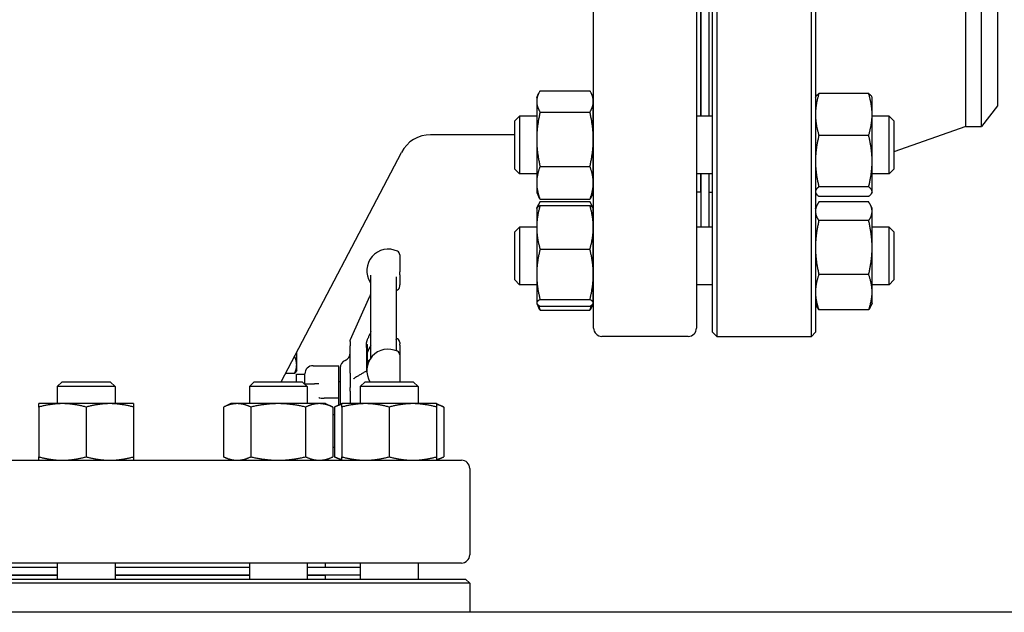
# Model space of a CAD drawing. Header units: inches. Extents: x 36 to 1719, y -84 to 1122.
# Tile 72 of 256: x 365 to 380, y 418 to 427. Entities that reach past the tile are written whole.
import ezdxf

# ---------------------------------------------------------------- set-up
doc = ezdxf.new("R2010")
doc.units = ezdxf.units.IN
doc.header["$LTSCALE"] = 48
doc.header["$MEASUREMENT"] = 0
doc.layers.add('Visible (ANSI)', color=7, linetype='Continuous', lineweight=30)

msp = doc.modelspace()

# ---------------------------------------------------------------- linework, layer by layer
at = {"layer": 'Visible (ANSI)'}
for p, q in [((375.9104, 437.36139), (375.9104, 422.36139)), ((377.3454, 422.36139), (377.3454, 437.36139)), ((374.0429, 422.48639), (374.0429, 437.23639)), ((375.6029, 437.23639), (375.6029, 422.48639)), ((375.8479, 422.42389), (375.8479, 437.29889)), ((377.4079, 437.29889), (377.4079, 422.42389)), ((379.6879, 425.54639), (379.6879, 434.17639)), ((379.92811, 425.54639), (379.92811, 434.17639)), ((380.1679, 433.86389), (380.1679, 425.85889)), ((375.6629, 427.74157), (375.6629, 425.7027)), ((375.6679, 427.74157), (375.6679, 425.7027)), ((375.7879, 427.74157), (375.7879, 425.7027)), ((373.1789, 425.9842), (373.20797, 426.04654)), ((373.1789, 425.9842), (373.1789, 425.92683)), ((373.23077, 426.08931), (373.98604, 426.08931)), ((374.0379, 425.9842), (374.00883, 426.04654)), ((374.0379, 425.92683), (374.0379, 425.9842)), ((377.4079, 425.9842), (377.41315, 425.99546)), ((378.21504, 426.04572), (377.45977, 426.04572)), ((378.2669, 425.9842), (378.26165, 425.99546)), ((378.2669, 425.72807), (378.2669, 425.9842)), ((373.1789, 425.92683), (373.1789, 425.35229)), ((374.0379, 425.35229), (374.0379, 425.92683)), ((380.1679, 425.85889), (379.92811, 425.54639)), ((372.8479, 425.62978), (372.92082, 425.7027)), ((372.92082, 425.7027), (372.92082, 424.8277)), ((373.1789, 425.7027), (372.92082, 425.7027)), ((373.23077, 425.76435), (373.98604, 425.76435)), ((374.0429, 425.7027), (374.0379, 425.7027)), ((375.8479, 425.7027), (375.6029, 425.7027)), ((378.2669, 425.02015), (378.2669, 425.72807)), ((378.52499, 425.7027), (378.2669, 425.7027)), ((378.5979, 425.62978), (378.52499, 425.7027)), ((378.52499, 424.8277), (378.52499, 425.7027)), ((372.8479, 424.90061), (372.8479, 425.62978)), ((378.5979, 425.62978), (378.5979, 424.90061)), ((379.6879, 425.54639), (378.5979, 425.15915)), ((379.6879, 425.54639), (379.92811, 425.54639)), ((372.8479, 425.42139), (371.57018, 425.42139)), ((378.21504, 425.41042), (377.45977, 425.41042)), ((373.1789, 425.35229), (373.1789, 424.69066)), ((374.0379, 424.69066), (374.0379, 425.35229)), ((369.30209, 421.67139), (371.12733, 425.15352)), ((373.23077, 424.94023), (373.98604, 424.94023)), ((378.2669, 424.55728), (378.2669, 425.02015)), ((372.8479, 424.90061), (372.92082, 424.8277)), ((373.1789, 424.8277), (372.92082, 424.8277)), ((374.0429, 424.8277), (374.0379, 424.8277)), ((375.8479, 424.8277), (375.6029, 424.8277)), ((375.6629, 424.8277), (375.6629, 424.55139)), ((375.6679, 424.8277), (375.6679, 424.02037)), ((375.7879, 424.8277), (375.7879, 424.02037)), ((378.52499, 424.8277), (378.2669, 424.8277)), ((378.5979, 424.90061), (378.52499, 424.8277)), ((373.1789, 424.69066), (373.1789, 424.5462)), ((374.0379, 424.5462), (374.0379, 424.69066)), ((375.6679, 424.67139), (375.6629, 424.67139)), ((378.21504, 424.62989), (377.45977, 424.62989)), ((373.1789, 424.5462), (373.20797, 424.48386)), ((374.0379, 424.5462), (374.00883, 424.48386)), ((375.6629, 424.55139), (375.6029, 424.55139)), ((375.7879, 424.55139), (375.8479, 424.55139)), ((377.4079, 424.5462), (377.41315, 424.53494)), ((378.21504, 424.48467), (377.45977, 424.48467)), ((378.2669, 424.5462), (378.26165, 424.53494)), ((378.2669, 424.5462), (378.2669, 424.55728)), ((373.18139, 424.30721), (373.20797, 424.36421)), ((373.23077, 424.44108), (373.98604, 424.44108)), ((373.23077, 424.40699), (373.98604, 424.40699)), ((373.23077, 424.34686), (373.98604, 424.34686)), ((374.03542, 424.30721), (374.00883, 424.36421)), ((377.4079, 424.30187), (377.42925, 424.34766)), ((378.21504, 424.4003), (377.45977, 424.4003)), ((378.2669, 424.30187), (378.24555, 424.34766)), ((373.1789, 424.30187), (373.18139, 424.30721)), ((373.1789, 424.30187), (373.1789, 424.01515)), ((374.0379, 424.30187), (374.03542, 424.30721)), ((374.0379, 424.01515), (374.0379, 424.30187)), ((378.2669, 424.25883), (378.2669, 424.30187)), ((378.2669, 423.70864), (378.2669, 424.25883)), ((372.8479, 423.94746), (372.92082, 424.02037)), ((372.92082, 424.02037), (372.92082, 423.14537)), ((373.1789, 424.02037), (372.92082, 424.02037)), ((373.1789, 424.01515), (373.1789, 423.30145)), ((374.0429, 424.02037), (374.0379, 424.02037)), ((374.0379, 423.30145), (374.0379, 424.01515)), ((375.8479, 424.02037), (375.6029, 424.02037)), ((378.21504, 424.11735), (377.45977, 424.11735)), ((378.52499, 424.02037), (378.2669, 424.02037)), ((378.5979, 423.94746), (378.52499, 424.02037)), ((378.52499, 423.14537), (378.52499, 424.02037)), ((372.8479, 423.21829), (372.8479, 423.94746)), ((378.5979, 423.94746), (378.5979, 423.21829)), ((371.1019, 423.5962), (371.1019, 423.33855)), ((373.23077, 423.68344), (373.98604, 423.68344)), ((378.2669, 423.03268), (378.2669, 423.70864)), ((370.6644, 422.0333), (370.6644, 423.28924)), ((371.0494, 423.26576), (371.0494, 422.14271)), ((371.1019, 423.29365), (371.1019, 423.33855)), ((371.1019, 423.29365), (371.1019, 423.14368)), ((373.1789, 423.30145), (373.1789, 422.86917)), ((374.0379, 422.86917), (374.0379, 423.30145)), ((378.21504, 423.29992), (377.45977, 423.29992)), ((371.1019, 423.12169), (371.1019, 423.14368)), ((372.8479, 423.21829), (372.92082, 423.14537)), ((373.1789, 423.14537), (372.92082, 423.14537)), ((374.0429, 423.14537), (374.0379, 423.14537)), ((375.8479, 423.14537), (375.6029, 423.14537)), ((378.52499, 423.14537), (378.2669, 423.14537)), ((378.5979, 423.21829), (378.52499, 423.14537)), ((370.35531, 422.31216), (370.64853, 422.97074)), ((378.2669, 422.86387), (378.2669, 423.03268)), ((373.1789, 422.86917), (373.1789, 422.86387)), ((373.1789, 422.86387), (373.18139, 422.85854)), ((373.18139, 422.85854), (373.20797, 422.80153)), ((373.23077, 422.91945), (373.98604, 422.91945)), ((373.23077, 422.81888), (373.98604, 422.81888)), ((374.03542, 422.85854), (374.00883, 422.80153)), ((374.0379, 422.86387), (374.03542, 422.85854)), ((374.0379, 422.86387), (374.0379, 422.86917)), ((377.4079, 422.86387), (377.42925, 422.81809)), ((378.2669, 422.86387), (378.24555, 422.81809)), ((373.23077, 422.75876), (373.98604, 422.75876)), ((378.21504, 422.76544), (377.45977, 422.76544)), ((375.8479, 422.42389), (375.9104, 422.36139)), ((377.4079, 422.42389), (377.3454, 422.36139)), ((370.3494, 422.28548), (370.3494, 422.28545)), ((370.3494, 422.28264), (370.3494, 422.28545)), ((370.3494, 422.28264), (370.3494, 422.21505)), ((370.5994, 422.19135), (370.5994, 422.2686)), ((370.5994, 422.23639), (370.61503, 422.23639)), ((370.61503, 421.93311), (370.61503, 422.23639)), ((371.1019, 422.26651), (371.1019, 422.24773)), ((371.1019, 422.22744), (371.1019, 422.24773)), ((371.1019, 422.22744), (371.1019, 422.07885)), ((375.4779, 422.36139), (374.1679, 422.36139)), ((375.9104, 422.36139), (377.3454, 422.36139)), ((369.5384, 421.92893), (369.5384, 422.12222)), ((370.3494, 421.80481), (370.3494, 422.21505)), ((370.5994, 422.19135), (370.5994, 421.83758)), ((370.5994, 422.19135), (370.5994, 421.83758)), ((371.1019, 422.07885), (371.1019, 421.67139)), ((369.5384, 421.84889), (369.5384, 421.92893)), ((369.50491, 421.79523), (369.367, 421.79523)), ((369.5384, 421.84889), (369.52162, 421.81982)), ((369.5379, 421.78639), (369.6629, 421.78639)), ((369.5379, 421.67139), (369.5379, 421.78639)), ((369.6629, 421.64264), (369.6629, 421.79139)), ((369.7879, 421.91639), (370.1794, 421.91639)), ((370.1794, 421.43004), (370.1794, 421.91639)), ((370.1994, 421.88227), (370.1994, 421.32965)), ((370.3494, 421.80481), (370.3494, 421.58677)), ((365.98064, 421.67139), (365.90773, 421.59848)), ((365.98064, 421.67139), (366.70981, 421.67139)), ((366.70981, 421.67139), (366.78273, 421.59848)), ((368.89451, 421.67139), (368.8216, 421.59848)), ((368.89451, 421.67139), (369.62368, 421.67139)), ((369.62368, 421.67139), (369.6966, 421.59848)), ((369.65243, 421.64264), (369.8065, 421.64264)), ((369.87458, 421.64264), (369.8065, 421.64264)), ((370.1794, 421.67389), (370.1994, 421.67389)), ((370.57684, 421.67139), (370.50392, 421.59848)), ((370.57684, 421.67139), (371.30601, 421.67139)), ((371.30601, 421.67139), (371.37892, 421.59848)), ((366.78273, 421.59848), (365.90773, 421.59848)), ((365.90773, 421.59848), (365.90773, 421.34039)), ((366.78273, 421.59848), (366.78273, 421.34039)), ((369.6966, 421.59848), (368.8216, 421.59848)), ((368.8216, 421.59848), (368.8216, 421.34039)), ((369.6966, 421.59848), (369.6966, 421.34039)), ((370.3494, 421.53013), (370.3494, 421.58677)), ((370.3494, 421.53013), (370.3494, 421.34012)), ((371.37892, 421.59848), (370.50392, 421.59848)), ((370.50392, 421.59848), (370.50392, 421.34039)), ((371.37892, 421.59848), (371.37892, 421.34039)), ((365.98573, 421.34039), (365.62623, 421.34039)), ((366.70473, 421.34039), (365.98573, 421.34039)), ((367.06423, 421.34039), (366.70473, 421.34039)), ((368.5401, 421.34039), (368.42887, 421.28852)), ((368.63643, 421.34039), (368.5401, 421.34039)), ((369.2591, 421.34039), (368.63643, 421.34039)), ((369.88177, 421.34039), (369.2591, 421.34039)), ((369.9781, 421.34039), (369.88177, 421.34039)), ((370.04545, 421.42389), (369.95295, 421.42389)), ((369.9781, 421.34039), (370.08933, 421.28852)), ((370.1794, 421.42389), (370.04545, 421.42389)), ((370.22242, 421.34039), (370.11119, 421.28852)), ((370.1794, 421.42389), (370.1794, 421.43004)), ((370.1794, 421.32033), (370.1794, 421.42389)), ((370.58192, 421.34039), (370.22242, 421.34039)), ((371.30092, 421.34039), (370.58192, 421.34039)), ((371.66042, 421.34039), (371.30092, 421.34039)), ((371.66042, 421.34039), (371.77165, 421.28852)), ((365.62623, 421.28852), (365.62623, 420.53326)), ((366.34523, 421.28852), (366.34523, 420.53326)), ((367.06423, 421.28852), (367.06423, 420.53326)), ((368.42887, 421.28852), (368.42887, 420.53326)), ((368.84398, 421.28852), (368.84398, 420.53326)), ((369.67421, 421.28852), (369.67421, 420.53326)), ((370.08933, 421.28852), (370.08933, 420.53326)), ((370.08933, 421.17389), (370.11119, 421.17389)), ((370.11119, 421.28852), (370.11119, 420.53326)), ((370.22242, 421.28852), (370.22242, 420.53326)), ((370.94142, 421.28852), (370.94142, 420.53326)), ((371.66042, 421.28852), (371.66042, 420.53326)), ((371.77165, 421.28852), (371.77165, 420.53326)), ((370.08933, 420.68139), (370.11119, 420.68139)), ((357.2879, 420.48139), (372.0379, 420.48139)), ((368.5401, 420.48139), (368.42887, 420.53326)), ((369.9781, 420.48139), (370.08933, 420.53326)), ((370.22242, 420.48139), (370.11119, 420.53326)), ((371.66042, 420.48139), (371.77165, 420.53326)), ((372.1629, 420.35639), (372.1629, 419.04639)), ((372.0379, 418.92139), (357.2879, 418.92139)), ((363.41808, 418.86139), (365.90773, 418.86139)), ((365.90773, 418.92139), (365.90773, 418.67639)), ((366.78273, 418.92139), (366.78273, 418.67639)), ((366.78273, 418.86139), (368.8216, 418.86139)), ((368.8216, 418.92139), (368.8216, 418.67639)), ((369.6966, 418.92139), (369.6966, 418.67639)), ((369.6966, 418.86139), (370.50392, 418.86139)), ((369.9729, 418.92139), (369.9729, 418.86139)), ((370.50392, 418.92139), (370.50392, 418.67639)), ((371.37892, 418.92139), (371.37892, 418.67639)), ((357.2254, 418.67639), (372.1004, 418.67639)), ((363.41808, 418.74139), (365.90773, 418.74139)), ((363.41808, 418.73639), (365.90773, 418.73639)), ((366.78273, 418.74139), (368.8216, 418.74139)), ((366.78273, 418.73639), (368.8216, 418.73639)), ((369.6966, 418.74139), (370.50392, 418.74139)), ((369.6966, 418.73639), (369.9729, 418.73639)), ((369.8529, 418.74139), (369.8529, 418.73639)), ((369.9729, 418.73639), (369.9729, 418.67639)), ((372.1004, 418.67639), (372.1629, 418.61389)), ((372.1629, 418.61389), (357.1629, 418.61389)), ((372.1629, 418.61389), (372.1629, 418.17389)), ((446.1724, 418.17389), (338.4754, 418.17389))]:
    msp.add_line(p, q, dxfattribs=at)
for centre, radius, start, end in [((371.57018, 424.92139), 0.5, 90, 152.337698), ((377.7829, 424.47165), 0.375, 170.315404, 180), ((370.9269, 423.35903), 0.325, 64.623066, 212.995885), ((371.0394, 423.5962), 0.0625, 0, 64.623066), ((370.6019, 423.14801), 0.0625, 0, 32.995885), ((371.0394, 423.12169), 0.0625, 298.856047, 0), ((374.1679, 422.48639), 0.125, 180, 270), ((375.4779, 422.48639), 0.125, 270, 0), ((370.9269, 422.02934), 0.325, 143.871073, 163.661277), ((370.9269, 422.02934), 0.325, 64.623066, 67.856779), ((371.0394, 422.26651), 0.0625, 0, 64.623066), ((370.2244, 422.11139), 0.125, 293.578178, 0), ((370.9269, 421.84168), 0.325, 64.623066, 211.598184), ((371.0394, 422.07885), 0.0625, 0, 64.623066), ((370.3244, 421.88226), 0.125, 113.578178, 180), ((369.7879, 421.79139), 0.125, 90, 180), ((372.0379, 420.35639), 0.125, 0, 90), ((372.0379, 419.04639), 0.125, 270, 0)]:
    msp.add_arc(centre, radius, start, end, dxfattribs=at)
for points, weights in [([(373.23077, 426.08931), (373.1789, 426.00224), (373.1789, 425.92683)], [1, 1.0379548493, 1]), ([(374.0379, 425.92683), (374.0379, 426.00224), (373.98604, 426.08931)], [1, 1.0379548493, 1]), ([(377.45977, 426.04572), (377.4079, 425.87549), (377.4079, 425.72807)], [1, 1.0379548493, 1]), ([(377.41315, 425.99546), (377.42412, 426.01898), (377.45977, 426.04572)], [1.01653872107, 1.02578038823, 1]), ([(378.21504, 426.04572), (378.25069, 426.01898), (378.26165, 425.99546)], [1, 1.02578038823, 1.01653872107]), ([(378.2669, 425.72807), (378.2669, 425.87549), (378.21504, 426.04572)], [1, 1.0379548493, 1]), ([(373.1789, 425.92683), (373.1789, 425.85142), (373.23077, 425.76435)], [1, 1.0379548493, 1]), ([(373.98604, 425.76435), (374.0379, 425.85142), (374.0379, 425.92683)], [1, 1.0379548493, 1]), ([(373.23077, 425.76435), (373.1789, 425.54353), (373.1789, 425.35229)], [1, 1.0379548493, 1]), ([(374.0379, 425.35229), (374.0379, 425.54353), (373.98604, 425.76435)], [1, 1.0379548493, 1]), ([(377.4079, 425.72807), (377.4079, 425.58065), (377.45977, 425.41042)], [1, 1.0379548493, 1]), ([(378.21504, 425.41042), (378.2669, 425.58065), (378.2669, 425.72807)], [1, 1.0379548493, 1]), ([(377.45977, 425.41042), (377.4079, 425.20128), (377.4079, 425.02015)], [1, 1.0379548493, 1]), ([(378.2669, 425.02015), (378.2669, 425.20128), (378.21504, 425.41042)], [1, 1.0379548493, 1]), ([(373.1789, 425.35229), (373.1789, 425.16105), (373.23077, 424.94023)], [1, 1.0379548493, 1]), ([(373.98604, 424.94023), (374.0379, 425.16105), (374.0379, 425.35229)], [1, 1.0379548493, 1]), ([(373.23077, 424.94023), (373.1789, 424.80649), (373.1789, 424.69066)], [1, 1.0379548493, 1]), ([(374.0379, 424.69066), (374.0379, 424.80649), (373.98604, 424.94023)], [1, 1.0379548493, 1]), ([(377.4079, 425.02015), (377.4079, 424.83903), (377.45977, 424.62989)], [1, 1.0379548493, 1]), ([(378.21504, 424.62989), (378.2669, 424.83903), (378.2669, 425.02015)], [1, 1.0379548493, 1]), ([(373.1789, 424.69066), (373.1789, 424.57483), (373.23077, 424.44108)], [1, 1.0379548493, 1]), ([(373.98604, 424.44108), (374.0379, 424.57483), (374.0379, 424.69066)], [1, 1.0379548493, 1]), ([(377.45977, 424.62989), (377.4079, 424.59098), (377.4079, 424.55728)], [1, 1.0379548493, 1]), ([(378.2669, 424.55728), (378.2669, 424.59098), (378.21504, 424.62989)], [1, 1.0379548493, 1]), ([(373.23077, 424.44108), (373.21764, 424.46312), (373.20797, 424.48386)], [1, 1.00934096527, 1.01408417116]), ([(374.00883, 424.48386), (373.99916, 424.46312), (373.98604, 424.44108)], [1.01408417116, 1.00934096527, 1]), ([(377.4079, 424.55728), (377.4079, 424.52358), (377.45977, 424.48467)], [1, 1.0379548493, 1]), ([(378.21504, 424.48467), (378.2669, 424.52358), (378.2669, 424.55728)], [1, 1.0379548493, 1]), ([(373.23077, 424.34686), (373.1789, 424.1691), (373.1789, 424.01515)], [1, 1.0379548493, 1]), ([(373.18139, 424.30721), (373.19001, 424.32568), (373.23077, 424.34686)], [1.01304319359, 1.02958951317, 1]), ([(373.23077, 424.40699), (373.20342, 424.36108), (373.19073, 424.31992)], [1, 1.01965956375, 1.01895290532]), ([(374.02608, 424.31992), (374.01338, 424.36108), (373.98604, 424.40699)], [1.01895290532, 1.01965956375, 1]), ([(374.0379, 424.01515), (374.0379, 424.1691), (373.98604, 424.34686)], [1, 1.0379548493, 1]), ([(373.98604, 424.34686), (374.0268, 424.32568), (374.03542, 424.30721)], [1, 1.02958951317, 1.01304319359]), ([(377.45977, 424.4003), (377.4079, 424.32449), (377.4079, 424.25883)], [1, 1.0379548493, 1]), ([(378.2669, 424.25883), (378.2669, 424.32449), (378.21504, 424.4003)], [1, 1.0379548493, 1]), ([(377.4079, 424.25883), (377.4079, 424.19317), (377.45977, 424.11735)], [1, 1.0379548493, 1]), ([(378.21504, 424.11735), (378.2669, 424.19317), (378.2669, 424.25883)], [1, 1.0379548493, 1]), ([(373.1789, 424.01515), (373.1789, 423.8612), (373.23077, 423.68344)], [1, 1.0379548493, 1]), ([(373.98604, 423.68344), (374.0379, 423.8612), (374.0379, 424.01515)], [1, 1.0379548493, 1]), ([(377.45977, 424.11735), (377.4079, 423.89832), (377.4079, 423.70864)], [1, 1.0379548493, 1]), ([(378.2669, 423.70864), (378.2669, 423.89832), (378.21504, 424.11735)], [1, 1.0379548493, 1]), ([(373.23077, 423.68344), (373.1789, 423.47873), (373.1789, 423.30145)], [1, 1.0379548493, 1]), ([(374.0379, 423.30145), (374.0379, 423.47873), (373.98604, 423.68344)], [1, 1.0379548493, 1]), ([(377.4079, 423.70864), (377.4079, 423.51895), (377.45977, 423.29992)], [1, 1.0379548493, 1]), ([(378.21504, 423.29992), (378.2669, 423.51895), (378.2669, 423.70864)], [1, 1.0379548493, 1]), ([(373.1789, 423.30145), (373.1789, 423.12416), (373.23077, 422.91945)], [1, 1.0379548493, 1]), ([(373.98604, 422.91945), (374.0379, 423.12416), (374.0379, 423.30145)], [1, 1.0379548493, 1]), ([(377.45977, 423.29992), (377.4079, 423.15671), (377.4079, 423.03268)], [1, 1.0379548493, 1]), ([(378.2669, 423.03268), (378.2669, 423.15671), (378.21504, 423.29992)], [1, 1.0379548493, 1]), ([(377.4079, 423.03268), (377.4079, 422.90866), (377.45977, 422.76544)], [1, 1.0379548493, 1]), ([(378.21504, 422.76544), (378.2669, 422.90866), (378.2669, 423.03268)], [1, 1.0379548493, 1]), ([(373.23077, 422.91945), (373.1789, 422.8925), (373.1789, 422.86917)], [1, 1.0379548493, 1]), ([(373.1789, 422.86917), (373.1789, 422.84583), (373.23077, 422.81888)], [1, 1.0379548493, 1]), ([(373.20513, 422.83406), (373.21567, 422.7977), (373.23077, 422.75876)], [1.01541962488, 1.01076049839, 1]), ([(374.0379, 422.86917), (374.0379, 422.8925), (373.98604, 422.91945)], [1, 1.0379548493, 1]), ([(373.98604, 422.81888), (374.0379, 422.84583), (374.0379, 422.86917)], [1, 1.0379548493, 1]), ([(373.98604, 422.75876), (374.00114, 422.7977), (374.01168, 422.83406)], [1, 1.01076049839, 1.01541962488]), ([(377.45977, 422.76544), (377.44103, 422.79285), (377.42925, 422.81809)], [1, 1.01339325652, 1.01733426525]), ([(378.24555, 422.81809), (378.23378, 422.79285), (378.21504, 422.76544)], [1.01733426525, 1.01339325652, 1]), ([(373.23077, 422.75876), (373.21764, 422.78079), (373.20797, 422.80153)], [1, 1.00934096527, 1.01408417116]), ([(374.00883, 422.80153), (373.99916, 422.78079), (373.98604, 422.75876)], [1.01408417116, 1.00934096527, 1]), ([(369.50491, 421.79523), (369.5384, 421.86688), (369.5384, 421.92893)], [1, 1.0379548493, 1]), ([(369.5384, 421.92893), (369.5384, 421.99006), (369.50597, 422.06034)], [1, 1.03737249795, 1.00114683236]), ([(369.52162, 421.81982), (369.51477, 421.80795), (369.50491, 421.79523)], [1.01552166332, 1.01087918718, 1]), ([(365.62623, 421.28852), (365.62623, 421.34039), (365.62623, 421.34039)], [1, 1.0379548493, 1]), ([(365.98573, 421.34039), (365.81888, 421.34039), (365.62623, 421.28852)], [1, 1.0379548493, 1]), ([(366.34523, 421.28852), (366.15257, 421.34039), (365.98573, 421.34039)], [1, 1.0379548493, 1]), ([(366.70473, 421.34039), (366.53788, 421.34039), (366.34523, 421.28852)], [1, 1.0379548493, 1]), ([(367.06423, 421.28852), (366.87157, 421.34039), (366.70473, 421.34039)], [1, 1.0379548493, 1]), ([(367.06423, 421.34039), (367.06423, 421.34039), (367.06423, 421.28852)], [1, 1.0379548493, 1]), ([(368.63643, 421.34039), (368.5401, 421.34039), (368.42887, 421.28852)], [1, 1.0379548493, 1]), ([(368.84398, 421.28852), (368.73275, 421.34039), (368.63643, 421.34039)], [1, 1.0379548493, 1]), ([(369.2591, 421.34039), (369.06644, 421.34039), (368.84398, 421.28852)], [1, 1.0379548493, 1]), ([(369.67421, 421.28852), (369.45175, 421.34039), (369.2591, 421.34039)], [1, 1.0379548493, 1]), ([(369.88177, 421.34039), (369.78544, 421.34039), (369.67421, 421.28852)], [1, 1.0379548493, 1]), ([(370.08933, 421.28852), (369.9781, 421.34039), (369.88177, 421.34039)], [1, 1.0379548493, 1]), ([(370.22242, 421.32856), (370.16984, 421.31587), (370.11119, 421.28852)], [1.01895290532, 1.01965956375, 1]), ([(370.22242, 421.28852), (370.22242, 421.34039), (370.22242, 421.34039)], [1, 1.0379548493, 1]), ([(370.58192, 421.34039), (370.41508, 421.34039), (370.22242, 421.28852)], [1, 1.0379548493, 1]), ([(370.94142, 421.28852), (370.74877, 421.34039), (370.58192, 421.34039)], [1, 1.0379548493, 1]), ([(371.30092, 421.34039), (371.13408, 421.34039), (370.94142, 421.28852)], [1, 1.0379548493, 1]), ([(371.66042, 421.28852), (371.46777, 421.34039), (371.30092, 421.34039)], [1, 1.0379548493, 1]), ([(371.66042, 421.34039), (371.66042, 421.34039), (371.66042, 421.28852)], [1, 1.0379548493, 1]), ([(371.77165, 421.28852), (371.713, 421.31587), (371.66042, 421.32856)], [1, 1.01965956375, 1.01895290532]), ([(365.62623, 420.53326), (365.81888, 420.48139), (365.98573, 420.48139)], [1, 1.0379548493, 1]), ([(365.62623, 420.48139), (365.62623, 420.48139), (365.62623, 420.53326)], [1, 1.0379548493, 1]), ([(365.98573, 420.48139), (366.15257, 420.48139), (366.34523, 420.53326)], [1, 1.0379548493, 1]), ([(366.34523, 420.53326), (366.53788, 420.48139), (366.70473, 420.48139)], [1, 1.0379548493, 1]), ([(366.70473, 420.48139), (366.87157, 420.48139), (367.06423, 420.53326)], [1, 1.0379548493, 1]), ([(367.06423, 420.53326), (367.06423, 420.48139), (367.06423, 420.48139)], [1, 1.0379548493, 1]), ([(368.42887, 420.53326), (368.5401, 420.48139), (368.63643, 420.48139)], [1, 1.0379548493, 1]), ([(368.63643, 420.48139), (368.73275, 420.48139), (368.84398, 420.53326)], [1, 1.0379548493, 1]), ([(368.84398, 420.53326), (369.06644, 420.48139), (369.2591, 420.48139)], [1, 1.0379548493, 1]), ([(369.2591, 420.48139), (369.45175, 420.48139), (369.67421, 420.53326)], [1, 1.0379548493, 1]), ([(369.67421, 420.53326), (369.78544, 420.48139), (369.88177, 420.48139)], [1, 1.0379548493, 1]), ([(369.88177, 420.48139), (369.9781, 420.48139), (370.08933, 420.53326)], [1, 1.0379548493, 1]), ([(370.11119, 420.53326), (370.16984, 420.50591), (370.22242, 420.49322)], [1, 1.01965956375, 1.01895290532]), ([(370.22242, 420.53326), (370.41508, 420.48139), (370.58192, 420.48139)], [1, 1.0379548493, 1]), ([(370.22242, 420.48139), (370.22242, 420.48139), (370.22242, 420.53326)], [1, 1.0379548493, 1]), ([(370.58192, 420.48139), (370.74877, 420.48139), (370.94142, 420.53326)], [1, 1.0379548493, 1]), ([(370.94142, 420.53326), (371.13408, 420.48139), (371.30092, 420.48139)], [1, 1.0379548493, 1]), ([(371.30092, 420.48139), (371.46777, 420.48139), (371.66042, 420.53326)], [1, 1.0379548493, 1]), ([(371.66042, 420.53326), (371.66042, 420.48139), (371.66042, 420.48139)], [1, 1.0379548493, 1]), ([(371.66042, 420.49322), (371.713, 420.50591), (371.77165, 420.53326)], [1.01895290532, 1.01965956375, 1])]:
    msp.add_rational_spline(points, weights, degree=2, dxfattribs=at)
for points, knots in [([(370.64853, 422.97074), (370.65057, 422.97532), (370.65249, 422.97961), (370.65575, 422.98688), (370.65711, 422.98989), (370.65958, 422.99545), (370.66064, 422.99794), (370.66162, 423.00064), (370.66187, 423.0014), (370.6623, 423.00286), (370.66244, 423.00335), (370.66266, 423.00425), (370.66273, 423.00453), (370.66287, 423.0051), (370.66294, 423.0054), (370.66304, 423.00586), (370.66307, 423.006), (370.66313, 423.00629), (370.66316, 423.00645), (370.66322, 423.00675), (370.66325, 423.00691), (370.66334, 423.00737), (370.66339, 423.00767), (370.66353, 423.00846), (370.6636, 423.0089), (370.66371, 423.00964), (370.66375, 423.00997), (370.66389, 423.01099), (370.66395, 423.01159), (370.66416, 423.01372), (370.66422, 423.01493), (370.6644, 423.0193), (370.6644, 423.02306), (370.6644, 423.02653)], [0, 0, 0, 0, 0.047477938, 0.047477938, 0.08249947, 0.08249947, 0.121004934, 0.121004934, 0.14122633, 0.14122633, 0.150049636, 0.150049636, 0.153431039, 0.153431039, 0.15626754, 0.15626754, 0.157456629, 0.157456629, 0.15864793, 0.15864793, 0.159840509, 0.159840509, 0.16226276, 0.16226276, 0.167114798, 0.167114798, 0.171866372, 0.171866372, 0.18321067, 0.18321067, 0.214314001, 0.214314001, 0.295963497, 0.295963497, 0.295963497, 0.295963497]), ([(371.0494, 423.04878), (371.0495, 423.04893), (371.04961, 423.04909), (371.05018, 423.04996), (371.0508, 423.05088), (371.0527, 423.05321), (371.05332, 423.05394), (371.05529, 423.05611), (371.05677, 423.0577), (371.06163, 423.06182), (371.06433, 423.06405), (371.06951, 423.06691), (371.06954, 423.06693), (371.06957, 423.06695)], [0.3018015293, 0.3018015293, 0.3018015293, 0.3018015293, 0.3110269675, 0.3110269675, 0.3460360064, 0.3460360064, 0.3585984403, 0.3585984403, 0.3758973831, 0.3758973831, 0.3887084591, 0.3887084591, 0.3887837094, 0.3887837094, 0.3887837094, 0.3887837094]), ([(370.3494, 422.28549), (370.3494, 422.28628), (370.34942, 422.2871), (370.34947, 422.28839), (370.34949, 422.2889), (370.34953, 422.28955), (370.34954, 422.28971), (370.34956, 422.2899), (370.34956, 422.28995), (370.34957, 422.29004), (370.34957, 422.2901), (370.34958, 422.29021), (370.34958, 422.29027), (370.34959, 422.29039), (370.3496, 422.29045), (370.34961, 422.2906), (370.34961, 422.29068), (370.34963, 422.2909), (370.34964, 422.29104), (370.34969, 422.29155), (370.34973, 422.29192), (370.34983, 422.29291), (370.34991, 422.29353), (370.3501, 422.29486), (370.35021, 422.29557), (370.35047, 422.29706), (370.35063, 422.29785), (370.35106, 422.29992), (370.35137, 422.30113), (370.35196, 422.30329), (370.35225, 422.30426), (370.35272, 422.30568), (370.35286, 422.30608), (370.35314, 422.30685), (370.35327, 422.30723), (370.35356, 422.30798), (370.3537, 422.30835), (370.35396, 422.309), (370.35408, 422.30929), (370.35441, 422.31008), (370.35458, 422.31049), (370.35495, 422.31135), (370.35513, 422.31175), (370.35531, 422.31216)], [0, 0, 0, 0, 0.0078067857, 0.0078067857, 0.0132708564, 0.0132708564, 0.0150906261, 0.0150906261, 0.0155496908, 0.0155496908, 0.0160097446, 0.0160097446, 0.0164681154, 0.0164681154, 0.016924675, 0.016924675, 0.0175847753, 0.0175847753, 0.0186842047, 0.0186842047, 0.0218929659, 0.0218929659, 0.0273515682, 0.0273515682, 0.0328883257, 0.0328883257, 0.0389088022, 0.0389088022, 0.0496340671, 0.0496340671, 0.0590657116, 0.0590657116, 0.0627224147, 0.0627224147, 0.0658443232, 0.0658443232, 0.068882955, 0.068882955, 0.0717335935, 0.0717335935, 0.0777435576, 0.0777435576, 0.0868474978, 0.0868474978, 0.0868474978, 0.0868474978]), ([(370.63032, 422.35772), (370.62711, 422.35048), (370.62383, 422.34316), (370.61829, 422.33115), (370.61597, 422.32625), (370.61099, 422.31599), (370.60834, 422.31076), (370.60512, 422.30452), (370.60435, 422.30303), (370.60284, 422.29994), (370.60228, 422.29864), (370.60156, 422.29674), (370.60133, 422.29606), (370.6009, 422.29438), (370.60081, 422.29399), (370.60065, 422.29328), (370.6006, 422.29302), (370.60048, 422.29244), (370.60042, 422.29211), (370.60033, 422.29159), (370.6003, 422.2914), (370.60024, 422.29103), (370.60021, 422.29083), (370.60012, 422.29025), (370.60006, 422.28985), (370.59997, 422.28911), (370.59993, 422.28877), (370.59982, 422.28781), (370.59978, 422.28727), (370.59958, 422.28482), (370.59953, 422.28316), (370.59939, 422.2774), (370.5994, 422.2729), (370.5994, 422.2686)], [0, 0, 0, 0, 0.0603831, 0.0603831, 0.104424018, 0.104424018, 0.16031968, 0.16031968, 0.178317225, 0.178317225, 0.202462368, 0.202462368, 0.226175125, 0.226175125, 0.232127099, 0.232127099, 0.235101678, 0.235101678, 0.238092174, 0.238092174, 0.239580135, 0.239580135, 0.241069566, 0.241069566, 0.244093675, 0.244093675, 0.24708763, 0.24708763, 0.253093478, 0.253093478, 0.276878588, 0.276878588, 0.335423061, 0.335423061, 0.335423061, 0.335423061]), ([(371.05067, 422.30498), (371.05067, 422.30498), (371.05056, 422.3052), (371.05, 422.30672), (371.0494, 422.30898), (371.0494, 422.31195)], [0.4047463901, 0.4047463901, 0.4047463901, 0.4047463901, 0.4365661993, 0.4365661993, 0.5041533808, 0.5041533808, 0.5041533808, 0.5041533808]), ([(370.63371, 421.99703), (370.63458, 421.99772), (370.63587, 421.99878), (370.63901, 422.00132), (370.6409, 422.00281), (370.64442, 422.0055), (370.64606, 422.00674), (370.64764, 422.00792)], [0, 0, 0, 0, 0.0239966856, 0.0239966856, 0.0525140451, 0.0525140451, 0.0796232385, 0.0796232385, 0.0796232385, 0.0796232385]), ([(370.60191, 421.83907), (370.60029, 421.8381), (370.59866, 421.83714), (370.58244, 421.82753), (370.56784, 421.81888), (370.53866, 421.80159), (370.52407, 421.79294), (370.4949, 421.77564), (370.48032, 421.76699), (370.45116, 421.74969), (370.43658, 421.74104), (370.42201, 421.73239)], [0.76245259, 0.76245259, 0.76245259, 0.76245259, 0.79301447, 0.79301447, 1.06690782, 1.06690782, 1.34080118, 1.34080118, 1.61469453, 1.61469453, 1.88858789, 1.88858789, 1.88858789, 1.88858789]), ([(370.39972, 421.71813), (370.39972, 421.71813), (370.39972, 421.71813), (370.39973, 421.71813), (370.4, 421.7183), (370.40103, 421.71898), (370.40189, 421.71956), (370.40443, 421.7213), (370.40634, 421.72262), (370.4102, 421.72519), (370.41213, 421.72643), (370.41718, 421.72958), (370.42029, 421.73137), (370.42201, 421.73239)], [0.225891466, 0.225891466, 0.225891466, 0.225891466, 0.226206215, 0.226206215, 0.242465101, 0.242465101, 0.263280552, 0.263280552, 0.294781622, 0.294781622, 0.321406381, 0.321406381, 0.364242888, 0.364242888, 0.364242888, 0.364242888]), ([(369.87627, 421.4317), (369.87631, 421.43168), (369.87635, 421.43165), (369.87753, 421.43098), (369.8787, 421.43032), (369.87992, 421.42969)], [-0.7199277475, -0.7199277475, -0.7199277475, -0.7199277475, -0.71835885, -0.71835885, -0.678581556, -0.678581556, -0.678581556, -0.678581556]), ([(369.87992, 421.42969), (369.88037, 421.42946), (369.88082, 421.42927), (369.88525, 421.42754), (369.89353, 421.42613), (369.92064, 421.42425), (369.93599, 421.42389), (369.95295, 421.42389)], [0.010286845, 0.010286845, 0.010286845, 0.010286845, 0.015902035, 0.015902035, 0.08584187, 0.08584187, 0.151933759, 0.151933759, 0.151933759, 0.151933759])]:
    msp.add_open_spline(points, degree=3, knots=knots, dxfattribs=at)
for points in [[(370.6644, 422.43449), (370.65304, 422.4089), (370.64168, 422.38331), (370.63032, 422.35772)], [(370.6644, 422.19717), (370.6644, 422.19662), (370.66438, 422.19637), (370.66438, 422.19637)], [(370.61503, 421.98214), (370.62126, 421.98711), (370.62748, 421.99207), (370.63371, 421.99703)]]:
    msp.add_open_spline(points, degree=3, dxfattribs=at)

doc.saveas('drawing.dxf')
